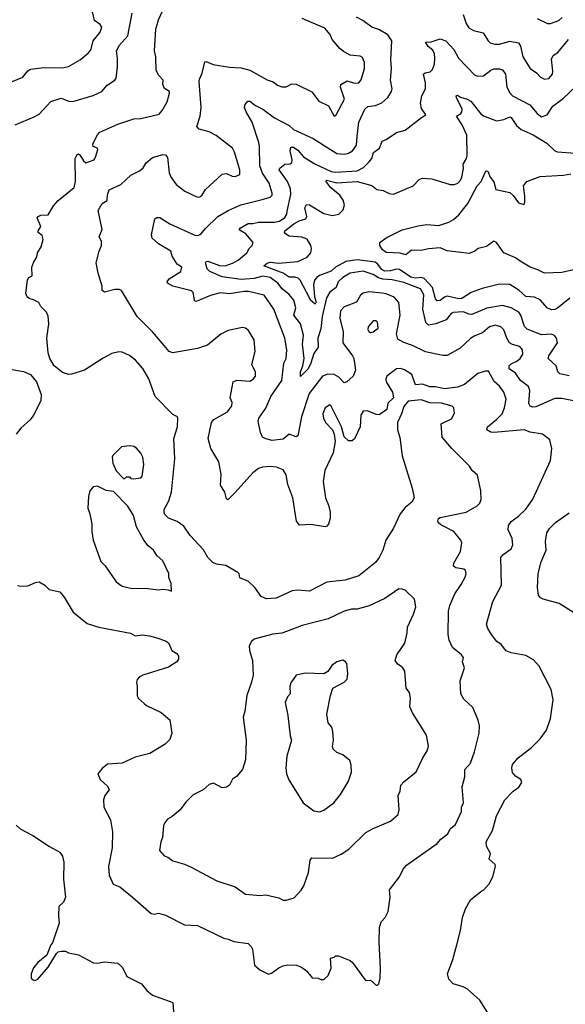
# Model space of a CAD drawing. Extents: x 1863118 to 1989590, y 394482 to 532474.
# Tile 53 of 215: x 1889220 to 1892978, y 490626 to 497411. Entities that reach past the tile are written whole.
import ezdxf

# ---------------------------------------------------------------- set-up
doc = ezdxf.new("R2010")
doc.units = 0

msp = doc.modelspace()

# ---------------------------------------------------------------- linework, layer by layer
at = {"layer": '0CON20XD'}
for points in [[(1889123.9, 496966.1), (1889241.4, 497015), (1889275, 497057.1), (1889295, 497069.5), (1889385, 497080.6), (1889515, 497078.1), (1889555, 497088.6), (1889636.7, 497133.3), (1889695.8, 497185), (1889712, 497208), (1889719.5, 497239.5), (1889725.4, 497265), (1889772.9, 497325), (1889785, 497360), (1889775, 497376.7), (1889736, 497405), (1889722, 497465)], [(1889187.5, 496685), (1889319.9, 496740.1), (1889355, 496760.6), (1889435, 496846.9), (1889505, 496870.8), (1889558.3, 496848.3), (1889585, 496847.8), (1889725, 496888.6), (1889785, 496915.8), (1889821.7, 496958.3), (1889875, 496994), (1889885, 497006.7), (1889893.6, 497085), (1889893.8, 497145), (1889886.5, 497195), (1889907.8, 497235), (1889965, 497300), (1889994.1, 497455)], [(1890153.7, 494813.7), (1890109.4, 494935), (1890068, 495008), (1890018, 495065), (1889975, 495095.7), (1889925, 495120), (1889902.5, 495122.5), (1889855, 495110), (1889795, 495079.2), (1889665, 494995.7), (1889577.3, 494967.3), (1889555, 494965.7), (1889515, 494980), (1889457.1, 495025), (1889428.1, 495075), (1889415.6, 495115), (1889407.8, 495215), (1889421.4, 495315), (1889415, 495367.5), (1889403.8, 495395), (1889366.2, 495435), (1889351.7, 495461.7), (1889315, 495481.2), (1889285, 495488.8), (1889271.7, 495501.7), (1889262.9, 495525), (1889272.9, 495617.1), (1889283.8, 495635), (1889306, 495645), (1889303.1, 495705), (1889318.2, 495741.8), (1889337.5, 495775), (1889342.5, 495805), (1889367.1, 495845), (1889380.8, 495895), (1889374.3, 495924.3), (1889346.7, 495945), (1889346.2, 495955), (1889366, 495985), (1889340, 496045), (1889346.2, 496055), (1889365, 496064.3), (1889416.7, 496065), (1889452.4, 496127.6), (1889484.6, 496165.4), (1889595.5, 496254.5), (1889604.6, 496295.4), (1889602.5, 496455), (1889615, 496482), (1889625, 496485.8), (1889635, 496478.6), (1889658.7, 496438.7), (1889675, 496424.3), (1889725, 496442.9), (1889735, 496449.2), (1889745, 496469.2), (1889757.9, 496515), (1889755, 496525.6), (1889726.9, 496536.9), (1889722.7, 496555), (1889755, 496617.1), (1889772, 496635), (1889895, 496690), (1890005, 496726.5), (1890055, 496730), (1890179.4, 496760.6), (1890201.2, 496785), (1890234.5, 496845), (1890252.5, 496905), (1890251.2, 496915), (1890216.7, 496936.7), (1890205.7, 496965), (1890207.5, 496995), (1890177.5, 497025), (1890160.9, 497060.9), (1890156.9, 497155), (1890149.4, 497195), (1890157.1, 497345), (1890175, 497410), (1890200, 497465)], [(1892275, 497447.5), (1892295.4, 497385), (1892314.6, 497355), (1892345, 497335.3), (1892411.1, 497321.1), (1892446.5, 497265), (1892461.5, 497251.5), (1892492.7, 497242.7), (1892525, 497242.5), (1892595, 497262.3), (1892655, 497250), (1892668.9, 497228.9), (1892686.4, 497155), (1892735.2, 497075.2), (1892780, 497045), (1892806.9, 497015), (1892835, 497001.2), (1892865, 497005.6), (1892888.8, 497035), (1892891.8, 497055), (1892881.8, 497138.2), (1892895, 497164.2), (1892925.8, 497185), (1893000, 497275)], [(1890215, 495165.7), (1890135, 495258.8), (1890028.8, 495365), (1889920, 495545), (1889905, 495551.2), (1889875, 495550.8), (1889805, 495534), (1889786.7, 495545), (1889788.6, 495575), (1889760, 495665), (1889747.5, 495735), (1889766.2, 495815), (1889783.3, 495855), (1889783.3, 495885), (1889766.7, 495915), (1889786.9, 495965), (1889761.2, 496095), (1889787.5, 496145), (1889823.3, 496165), (1889823.5, 496203.5), (1889835, 496238), (1889917.5, 496275), (1889985, 496340), (1890045, 496368.8), (1890069.1, 496390.9), (1890091.2, 496425), (1890135, 496460), (1890205, 496482), (1890225, 496480), (1890238.8, 496461.2), (1890250, 496355), (1890263.8, 496323.8), (1890298.6, 496275), (1890358.1, 496228.1), (1890445, 496186.9), (1890460.7, 496189.3), (1890475, 496200), (1890500.3, 496239.7), (1890615, 496346.7), (1890645, 496351.1), (1890683.4, 496333.4), (1890705, 496330.9), (1890736, 496345), (1890736.9, 496375), (1890698.8, 496498.8), (1890684.5, 496524.5), (1890573.7, 496613.7), (1890525, 496636.9), (1890455.8, 496655.8), (1890440, 496675), (1890462.9, 496745), (1890470.6, 496805), (1890455.7, 496985), (1890458.8, 497001.2), (1890477, 497043), (1890495, 497120), (1890505, 497122.5), (1890552.4, 497102.4), (1890665, 497082.7), (1890745, 497079.1), (1890805, 497063.5), (1890925, 496995.6), (1890965, 496981.9), (1890995, 496960), (1891025, 496947.9), (1891055, 496948.8), (1891095, 496968.1), (1891125, 496967.1), (1891232.6, 496912.6), (1891280, 496850), (1891347.1, 496817.1), (1891385, 496746.7), (1891400, 496755), (1891457.1, 496862.9), (1891429.7, 496945), (1891432.5, 496965), (1891475, 496988.8), (1891525, 496973.1), (1891555, 496975.4), (1891572.9, 496997.1), (1891595.9, 497075), (1891595.3, 497115), (1891580.6, 497150.6), (1891565, 497158.2), (1891495, 497165.7), (1891450.5, 497190.5), (1891425, 497212.5), (1891373.1, 497273.1), (1891357.7, 497307.7), (1891321.1, 497351.1), (1891165, 497418.6)], [(1890889.5, 496170.5), (1890945, 496188), (1890958.3, 496201.7), (1890959.2, 496215), (1890937.1, 496285), (1890892.2, 496352.2), (1890873.4, 496403.4), (1890872.1, 496535), (1890866.8, 496565), (1890820, 496705), (1890779.2, 496775), (1890769.1, 496805), (1890773.6, 496826.4), (1890791.9, 496848.1), (1890805, 496848.6), (1890845, 496818.8), (1890895, 496794.7), (1890975, 496733.3), (1891075, 496680.6), (1891105, 496654.4), (1891241.4, 496591.4), (1891405, 496489.1), (1891455, 496484.5), (1891485, 496491.8), (1891512.7, 496507.3), (1891538.8, 496545), (1891544.6, 496604.6), (1891555.5, 496704.5), (1891596, 496795), (1891617.9, 496812.1), (1891671.1, 496818.9), (1891715, 496837.1), (1891754.6, 496875.4), (1891781.4, 496915), (1891784.4, 496935), (1891773.6, 496995), (1891781.5, 497075), (1891775.5, 497135), (1891783.3, 497265), (1891755.9, 497305.9), (1891692.4, 497342.4), (1891645, 497358.6), (1891583.8, 497405), (1891538.6, 497428.6)], [(1892785, 497419.1), (1892855, 497384.5), (1892875, 497383.6), (1892934.5, 497405.5), (1892955.6, 497425)], [(1893005, 494957.3), (1892940.3, 494970.3), (1892927.5, 494985), (1892915.3, 495025.3), (1892860.8, 495075), (1892864.4, 495095), (1892891.2, 495135), (1892924.4, 495185), (1892918.1, 495215), (1892904.2, 495235), (1892883.8, 495243.8), (1892815, 495238.5), (1892715, 495278.9), (1892697.4, 495297.4), (1892671.7, 495375), (1892657.6, 495395), (1892605, 495425.2), (1892545, 495441), (1892437.8, 495422.2), (1892335, 495380), (1892315, 495381.1), (1892275, 495398.2), (1892206.7, 495393.3), (1892191.4, 495385), (1892156.8, 495343.2), (1892085.7, 495314.3), (1892035, 495305.9), (1892018.4, 495325), (1891996.3, 495415), (1892002.7, 495515), (1891980.2, 495555), (1891865, 495600.7), (1891785, 495618.5), (1891722, 495622), (1891690.9, 495630.9), (1891654.6, 495654.6), (1891585, 495677.5), (1891495, 495664.6), (1891445.3, 495634.7), (1891413.3, 495605), (1891399.5, 495565), (1891355, 495534.2), (1891332.4, 495495), (1891303.9, 495365), (1891295, 495281.2), (1891272.5, 495215), (1891275.5, 495154.5), (1891245, 495109.4), (1891225.6, 495044.4), (1891206.8, 495005), (1891155, 494952.9), (1891153.4, 494985), (1891170.9, 495025), (1891179.5, 495075), (1891166.6, 495175), (1891175, 495236.7), (1891153.2, 495315), (1891108.9, 495375), (1891121, 495425), (1891107.2, 495477.2), (1891075, 495517.3), (1891027.6, 495555), (1890998.9, 495595), (1890945, 495633.2), (1890895, 495642.8), (1890835, 495627.9), (1890745, 495619.8), (1890615, 495638.9), (1890529.1, 495675), (1890511.8, 495695), (1890498.9, 495735), (1890504, 495745), (1890515, 495746.8), (1890595, 495716), (1890634.6, 495715.4), (1890685, 495732.7), (1890725.4, 495754.6), (1890785, 495803.8), (1890800.8, 495835), (1890820.8, 495855), (1890827.5, 495875), (1890778.5, 495935), (1890731.7, 495961.7), (1890738.1, 495975), (1890793.1, 496006.9), (1890825, 496006.2), (1890865, 496016.5), (1890975, 496014.6), (1891008.7, 496021.3), (1891045, 496048.1), (1891058.9, 496071.1), (1891062.2, 496092.2), (1891087.1, 496205), (1891084.6, 496245), (1891065.3, 496295.3), (1891007.1, 496375), (1891012, 496388), (1891045, 496415.6), (1891081.7, 496418.3), (1891094.3, 496425.7), (1891096.2, 496445), (1891082.4, 496507.6), (1891087.1, 496532.9), (1891105, 496533.3), (1891135, 496512.3), (1891174.8, 496464.8), (1891248.8, 496418.8), (1891365, 496363.8), (1891395, 496360.8), (1891545, 496370.1), (1891586.8, 496393.2), (1891627.9, 496432.1), (1891645.4, 496455), (1891655.7, 496495), (1891699.2, 496525), (1891715.9, 496574.1), (1891745, 496584), (1891815.7, 496634.3), (1891875, 496649.2), (1891987.5, 496737.5), (1892016.7, 496755), (1891988.3, 496798.3), (1891980.6, 496835), (1891990, 496885), (1892014.5, 496935), (1892014.5, 496975), (1892002, 497035), (1892012.5, 497045), (1892047.9, 497052.1), (1892063.6, 497066.4), (1892075.9, 497104.1), (1892080.4, 497145), (1892077.9, 497175), (1892065, 497201.5), (1892034, 497225), (1892014.4, 497255.6), (1892055, 497256.9), (1892115, 497279.5), (1892155, 497264.2), (1892209.4, 497205), (1892242, 497145), (1892355, 497028.5), (1892375, 497022.2), (1892415, 497024.5), (1892465, 497063.6), (1892485, 497070.9), (1892525, 497072.3), (1892544.3, 497065), (1892566.9, 497035), (1892575.3, 496945.3), (1892595, 496905.6), (1892615, 496885.6), (1892734.4, 496825), (1892784.4, 496765), (1892815, 496741.4), (1892853.8, 496755), (1892892.2, 496815), (1892965, 496870.4), (1893049.5, 496950.5)], [(1891447.2, 496167.2), (1891425, 496200.8), (1891360.3, 496255), (1891331.5, 496295), (1891334.1, 496305.9), (1891405, 496285.4), (1891545.3, 496295.3), (1891645, 496268.9), (1891680.7, 496240.7), (1891723.2, 496233.2), (1891765, 496213.8), (1891795, 496208.8), (1891930, 496265), (1891970.8, 496309.2), (1891995, 496318.8), (1892057.5, 496315), (1892184.6, 496274.6), (1892215, 496275.4), (1892238.6, 496285), (1892256, 496304), (1892264.5, 496325), (1892276.9, 496385), (1892275.5, 496415), (1892298.1, 496455), (1892302.4, 496475), (1892299.1, 496615), (1892266.9, 496686.9), (1892228, 496745), (1892257.5, 496765), (1892265.6, 496775), (1892267.5, 496795), (1892228.6, 496875), (1892226.2, 496885), (1892235, 496890.8), (1892255, 496876.9), (1892302.8, 496862.8), (1892328.3, 496848.3), (1892394.5, 496764.5), (1892415, 496748), (1892505, 496714), (1892555, 496722), (1892595, 496741.4), (1892605, 496735.6), (1892642.5, 496682.5), (1892674, 496654), (1892757, 496617), (1892850.1, 496560.1), (1892905, 496507.5), (1892925, 496500), (1893045, 496491.5)], [(1893035, 495686.8), (1892955, 495668.5), (1892835, 495664), (1892787.9, 495687.9), (1892735, 495705.6), (1892666.5, 495746.5), (1892635, 495770.8), (1892555.6, 495805), (1892505, 495874.2), (1892485, 495884.3), (1892435, 495847.1), (1892377.5, 495835), (1892354.1, 495815.9), (1892315, 495798.8), (1892165, 495817.5), (1892115, 495838.2), (1892035, 495832.1), (1891985, 495821.1), (1891917.6, 495822.4), (1891879.2, 495790.8), (1891841.2, 495801.2), (1891745, 495805.6), (1891719.2, 495825), (1891700, 495855), (1891700, 495875), (1891745, 495907.5), (1891855, 495961.5), (1891965, 495989.2), (1892025, 495999.6), (1892107, 495993), (1892175, 496014.3), (1892207.2, 496032.8), (1892244.5, 496065.5), (1892305.5, 496145), (1892370.8, 496265), (1892398, 496295), (1892425, 496358.8), (1892435, 496368.8), (1892445, 496366.2), (1892461.1, 496325), (1892485, 496294), (1892500.6, 496240.6), (1892595, 496219.4), (1892619.4, 496199.4), (1892655, 496148), (1892691.7, 496138.3), (1892698.8, 496151.2), (1892700, 496195), (1892690, 496265), (1892713.8, 496296.2), (1892805, 496330), (1892965, 496339.5), (1893015, 496348.5)], [(1893045, 494781.1), (1892955, 494799.5), (1892905, 494800.8), (1892775, 494742.7), (1892755, 494740), (1892736.7, 494746.7), (1892727.8, 494765), (1892732.7, 494855), (1892725, 494884), (1892670, 494925), (1892635, 494975.5), (1892592.2, 495005), (1892590.8, 495025), (1892605, 495039.6), (1892645, 495056.8), (1892668.2, 495075), (1892684.5, 495105), (1892682.7, 495135), (1892665, 495158.9), (1892615, 495172.5), (1892594.5, 495184.5), (1892575.9, 495215), (1892553.8, 495273.8), (1892534, 495295), (1892495, 495305.5), (1892455.4, 495294.6), (1892407, 495253), (1892355, 495232.2), (1892325, 495212.9), (1892253.9, 495146.1), (1892165, 495097.1), (1892135, 495097.1), (1892015, 495121.1), (1891925, 495165.6), (1891865.5, 495185.5), (1891825, 495208.8), (1891815.7, 495245), (1891840.9, 495375), (1891831.5, 495461.5), (1891798.3, 495498.3), (1891745, 495521.3), (1891715, 495526), (1891625, 495535.5), (1891585, 495525.7), (1891568.2, 495511.8), (1891540, 495465), (1891455, 495432.5), (1891430.4, 495405), (1891425.5, 495355), (1891448.8, 495258.8), (1891446.7, 495185), (1891512.9, 495095), (1891521.4, 495075), (1891532, 494995), (1891516.2, 494955), (1891474.1, 494915.9), (1891455, 494908.8), (1891417.2, 494947.2), (1891385, 494966.7), (1891341.2, 494968.8), (1891305, 494954.6), (1891213.2, 494835), (1891160, 494675), (1891135, 494543.3), (1891123, 494537), (1891075, 494553.8), (1891035, 494519.2), (1890957.9, 494512.1), (1890915, 494522.9), (1890893.3, 494535), (1890878.8, 494565), (1890862, 494645), (1890868, 494665), (1890915.4, 494734.6), (1890950.6, 494815), (1891024.5, 494925), (1891040, 495045), (1891054.3, 495075), (1891060, 495135), (1891046.9, 495215), (1890969.5, 495415), (1890903, 495513), (1890795, 495537.3), (1890765, 495538.2), (1890665, 495521.3), (1890601.3, 495528.7), (1890535, 495510.5), (1890435, 495469.2), (1890424.3, 495474.3), (1890421.9, 495495), (1890415, 495530), (1890402.3, 495542.3), (1890273.8, 495575), (1890238, 495595), (1890236, 495605), (1890250, 495625), (1890330, 495675), (1890336.7, 495705), (1890305, 495726), (1890271.1, 495781.1), (1890260, 495815), (1890175.2, 495865.2), (1890133.3, 495905), (1890128.1, 495928.1), (1890151.2, 496038.8), (1890165, 496048), (1890185, 496047.5), (1890255, 496004.3), (1890425, 495926.7), (1890446.5, 495923.5), (1890467.6, 495932.4), (1890498.8, 495971.2), (1890585, 496054.4), (1890655, 496096.9), (1890744.1, 496134.1), (1890889.5, 496170.5)], [(1893008.1, 495491.9), (1892925, 495422.9), (1892905, 495413.3), (1892885, 495412.2), (1892855, 495422.5), (1892805, 495480.9), (1892765, 495497.7), (1892705, 495504.3), (1892657.3, 495547.3), (1892596.7, 495585), (1892525, 495587.3), (1892405, 495558.1), (1892329.3, 495530.7), (1892265, 495488.8), (1892245, 495488), (1892165, 495505.7), (1892145, 495498.4), (1892115, 495475.3), (1892095, 495472.5), (1892085, 495487.5), (1892063.4, 495565), (1892005, 495627.9), (1891985, 495634), (1891945, 495629.1), (1891915, 495636.8), (1891835, 495690), (1891815, 495691.8), (1891775, 495679.8), (1891735, 495677.9), (1891715, 495689.1), (1891685, 495728.7), (1891669.2, 495739.2), (1891545, 495755.6), (1891466.7, 495743.3), (1891395, 495704.8), (1891365, 495678.7), (1891285, 495647.9), (1891266.7, 495635), (1891251.5, 495615), (1891242.9, 495585), (1891251.2, 495501.2), (1891260.8, 495465), (1891255, 495451.2), (1891226, 495475), (1891196.2, 495533.8), (1891152.5, 495615), (1891138.8, 495628.8), (1891115, 495636.5), (1891075, 495635.8), (1891035.1, 495665.1), (1890901.2, 495715), (1890925, 495733.6), (1890945, 495739.1), (1891005, 495731.9), (1891135, 495744), (1891200.6, 495775), (1891225.3, 495804.7), (1891229.2, 495835), (1891225, 495854), (1891198.8, 495898.8), (1891162.8, 495912.8), (1891075, 495919.4), (1891051.2, 495935), (1891044.2, 495945), (1891045.7, 495955), (1891107.1, 496005), (1891145, 496024.6), (1891191.6, 496038.4), (1891196.8, 496055), (1891184.7, 496115.3), (1891195, 496137.8), (1891215, 496134.5), (1891315, 496075.9), (1891375, 496061.1), (1891418.5, 496071.5), (1891448.6, 496101.4), (1891456, 496135), (1891447.2, 496167.2)], [(1892450.8, 490555), (1892388.8, 490655), (1892305, 490730), (1892275, 490746), (1892206.1, 490766.1), (1892175, 490800), (1892166.7, 490835), (1892202.9, 490935), (1892230.6, 491035), (1892255.6, 491135), (1892268.9, 491225), (1892289.4, 491285), (1892325, 491346), (1892397.1, 491402.9), (1892415.7, 491414.3), (1892454.1, 491455.9), (1892478.8, 491505), (1892496.7, 491575), (1892495, 491590), (1892452.5, 491625), (1892463.8, 491665), (1892435.8, 491715), (1892432.5, 491745), (1892476.6, 491823.4), (1892504, 491925), (1892560.8, 492035), (1892618.8, 492095), (1892657, 492123), (1892677.5, 492155), (1892672.5, 492175), (1892635, 492197.5), (1892615, 492222.5), (1892610, 492255), (1892615, 492277.5), (1892653.8, 492325), (1892745, 492396.2), (1892805.6, 492454.4), (1892848, 492515), (1892875.8, 492595), (1892893.8, 492725), (1892880, 492795), (1892798.8, 492955), (1892759.1, 492999.1), (1892705, 493030), (1892605, 493048.8), (1892571.2, 493061.2), (1892536.2, 493105), (1892506.8, 493126.8), (1892469.2, 493175), (1892443.3, 493216.7), (1892434.2, 493245), (1892477.9, 493402.1), (1892538.1, 493515), (1892534.3, 493705), (1892547.6, 493722.4), (1892604.5, 493765.5), (1892617.5, 493792.5), (1892612.2, 493835), (1892584.4, 493895), (1892585.7, 493925), (1892605, 493952.5), (1892655, 493988.6), (1892705, 494037.5), (1892753.4, 494106.6), (1892876.6, 494373.4), (1892885.8, 494455), (1892871.2, 494515), (1892820, 494555), (1892735, 494568), (1892695, 494584.3), (1892485, 494567.1), (1892465, 494569.5), (1892438, 494585), (1892441.4, 494605), (1892504.5, 494655), (1892543.8, 494695), (1892560, 494735), (1892570.4, 494795), (1892555.5, 494845), (1892525, 494884.5), (1892487, 494917), (1892448.6, 494988.6), (1892425, 494988.6), (1892375, 494971.9), (1892283, 494897), (1892235, 494879.1), (1892145, 494866.7), (1892085, 494880.8), (1892045, 494880), (1891995, 494899), (1891945, 494894.5), (1891921.1, 494965), (1891871.1, 494998.9), (1891842.8, 495007.2), (1891815, 495004.5), (1891748.5, 494955), (1891741.5, 494935), (1891743.2, 494915), (1891788.8, 494845), (1891793.8, 494805), (1891755, 494767.5), (1891748.9, 494725), (1891695, 494688.5), (1891675, 494689.6), (1891615, 494716.4), (1891585, 494714.2), (1891570.4, 494685), (1891565.7, 494605), (1891525, 494522.5), (1891510.7, 494509.3), (1891485, 494508.8), (1891455.8, 494535.8), (1891436.4, 494605), (1891365, 494746.7), (1891355, 494756), (1891324.3, 494735), (1891308.5, 494695), (1891311.8, 494665), (1891325.4, 494635.4), (1891373.4, 494583.4), (1891385.8, 494555), (1891392.5, 494505), (1891380, 494425), (1891322.2, 494305), (1891310.6, 494229.4), (1891327.1, 494115), (1891347.1, 494065), (1891357.3, 494017.3), (1891358.8, 493975), (1891346.7, 493935), (1891335, 493920), (1891323.6, 493916.4), (1891225, 493933.1), (1891147.7, 493927.7), (1891127.5, 493955), (1891101.1, 494115), (1891067.4, 494207.4), (1891054.5, 494275), (1891035, 494308.6), (1890987.6, 494327.6), (1890945, 494332.7), (1890892, 494328), (1890865, 494318.1), (1890825, 494287.1), (1890705, 494152), (1890653, 494103), (1890645, 494110), (1890632, 494155), (1890603.2, 494203.2), (1890606.6, 494276.6), (1890592.5, 494365), (1890536.4, 494456.4), (1890517.1, 494525), (1890541.9, 494635), (1890556.2, 494655), (1890650.9, 494709.1), (1890680.2, 494749.8), (1890683.1, 494773.1), (1890669.6, 494805), (1890691.2, 494915), (1890715, 494925.9), (1890805, 494919.6), (1890827.1, 494932.9), (1890844.3, 494955), (1890842.9, 494982.9), (1890818.1, 495035), (1890840.6, 495125), (1890834.3, 495205), (1890795, 495268), (1890775, 495285.8), (1890755, 495290), (1890655, 495270), (1890605, 495244), (1890513.2, 495166.8), (1890445, 495145.6), (1890274.3, 495114.3), (1890250, 495125), (1890215, 495165.7)], [(1891635, 495256), (1891655, 495259.2), (1891687.8, 495285), (1891685.5, 495325.5), (1891675, 495336), (1891653.8, 495335), (1891619.5, 495295), (1891618.6, 495275), (1891625, 495262), (1891635, 495256)], [(1889102.8, 495012.8), (1889245, 494986.7), (1889295, 494965.6), (1889336.5, 494915), (1889367.8, 494827.8), (1889365.5, 494784.5), (1889314.4, 494685), (1889293.1, 494655), (1889227.5, 494595), (1889194.3, 494555)], [(1889205, 493512.5), (1889225, 493506.7), (1889275, 493508.8), (1889328.3, 493531.7), (1889355, 493536.2), (1889392.5, 493515), (1889422.5, 493485), (1889497.3, 493467.3), (1889525, 493432.5), (1889587, 493327), (1889685, 493249.2), (1889764.4, 493224.4), (1889984.1, 493184.1), (1890014.4, 493164.4), (1890065, 493171.4), (1890114.2, 493164.2), (1890165, 493152), (1890225, 493130), (1890245, 493116.7), (1890266.7, 493065), (1890303, 493043), (1890312.5, 493025), (1890312.5, 493005), (1890302.5, 492985), (1890245, 492950), (1890067.5, 492895), (1890045, 492883.3), (1890030, 492865), (1890023.8, 492845), (1890030, 492815), (1890030, 492755), (1890036.7, 492735), (1890077.7, 492697.7), (1890092.5, 492685), (1890195, 492636.7), (1890255, 492586.7), (1890268, 492495), (1890255, 492451.2), (1890221.7, 492418.3), (1890116.7, 492355), (1890015, 492328.1), (1889925, 492286.9), (1889825, 492281.2), (1889788.3, 492251.7), (1889757.5, 492215), (1889773.3, 492175), (1889825, 492130), (1889836.2, 492105), (1889805.8, 492064.2), (1889796, 492035), (1889800, 491985), (1889845, 491897.5), (1889859.4, 491815), (1889855.6, 491704.4), (1889830.8, 491575), (1889836, 491515), (1889863.8, 491455), (1889910, 491435), (1889996.7, 491365), (1890125, 491251.2), (1890145, 491247.5), (1890175, 491253.3), (1890225, 491241.2), (1890355, 491173.8), (1890445, 491168), (1890625, 491081.2), (1890655, 491075.7), (1890695, 491058), (1890792.5, 491045), (1890813.3, 491025), (1890823.8, 491005), (1890837.5, 490895), (1890873, 490863), (1890934.2, 490834.2), (1890955, 490840), (1891005, 490878), (1891035, 490892), (1891065, 490898), (1891125.8, 490895.8), (1891161.2, 490881.2), (1891195, 490856.2), (1891235, 490807.5), (1891275, 490806.7), (1891295, 490797.5), (1891315, 490796.7), (1891343.8, 490825), (1891366.2, 490875), (1891360, 490945), (1891385, 490950), (1891395, 490960), (1891415, 490960), (1891495, 490928), (1891511.2, 490915), (1891591.2, 490805), (1891605, 490790), (1891635, 490792.5), (1891675, 490758.8), (1891685, 490757.5), (1891693.6, 490766.4), (1891703.3, 490805), (1891705.7, 490875), (1891696, 491055), (1891698, 491155), (1891708.8, 491195), (1891736.7, 491225), (1891756.7, 491265), (1891771.2, 491365), (1891768, 491415), (1891835, 491503.3), (1891861.7, 491558.3), (1891883.8, 491585), (1892095.8, 491734.2), (1892121.2, 491765), (1892168.7, 491801.3), (1892184.5, 491835.5), (1892220.8, 491865), (1892261.9, 491955), (1892261.9, 491985), (1892275.7, 492015), (1892268, 492125), (1892285.8, 492194.2), (1892285.9, 492244.1), (1892325, 492286.7), (1892353.5, 492366.5), (1892385.6, 492495), (1892386, 492545), (1892377.5, 492585), (1892340.9, 492670.9), (1892279.7, 492729.7), (1892258.6, 492765), (1892253.1, 492855), (1892282.9, 492945), (1892270.6, 492985), (1892276.9, 493015), (1892263.6, 493033.6), (1892200, 493085), (1892176.9, 493135), (1892170, 493175), (1892173.3, 493335), (1892182.2, 493375), (1892216.9, 493455), (1892260.3, 493519.7), (1892290.8, 493575), (1892295.8, 493595), (1892291.2, 493615), (1892280, 493625), (1892223.2, 493633.2), (1892208, 493645), (1892210, 493665), (1892255.7, 493745), (1892266, 493805), (1892258.8, 493825), (1892210, 493885), (1892120.8, 493930.8), (1892103.3, 493945), (1892100, 493955), (1892105, 493972.5), (1892115, 493980), (1892295, 494018), (1892370.3, 494059.7), (1892389.7, 494080.3), (1892398, 494105), (1892396, 494165), (1892372.1, 494272.1), (1892336, 494305), (1892317.5, 494335), (1892195.4, 494455.4), (1892129.1, 494535), (1892124, 494625), (1892195, 494660), (1892215, 494700), (1892211.2, 494735), (1892197.6, 494747.6), (1892125, 494769.2), (1892045, 494770.4), (1891985, 494790.9), (1891895, 494782.3), (1891865, 494745.6), (1891850.7, 494695), (1891822.9, 494635), (1891822.9, 494585), (1891838.6, 494531.4), (1891854.3, 494405), (1891922.7, 494182.7), (1891936, 494115), (1891921.2, 494085), (1891875, 494048.8), (1891840, 494005), (1891795, 493906.7), (1891742, 493825), (1891720, 493755), (1891695.8, 493705), (1891670.2, 493669.8), (1891555, 493578.1), (1891460.9, 493549.1), (1891335, 493535.7), (1891216.7, 493473.3), (1891135, 493478.6), (1891095.6, 493474.4), (1890987.5, 493425), (1890920.6, 493420.6), (1890882, 493435), (1890838.3, 493498.3), (1890795, 493540), (1890736.7, 493565), (1890731.7, 493591.7), (1890722.3, 493602.3), (1890638.8, 493648.8), (1890575, 493658.6), (1890549.7, 493669.7), (1890515, 493704), (1890485, 493758), (1890395, 493857.5), (1890349.8, 493919.8), (1890305, 493953.8), (1890245, 493976), (1890220.3, 494000.3), (1890214.2, 494015), (1890216, 494035), (1890246.9, 494095), (1890265.7, 494155), (1890289.4, 494385), (1890280.5, 494525), (1890306.9, 494605), (1890310, 494665), (1890307.5, 494675), (1890275, 494691.2), (1890153.7, 494813.7)], [(1890007, 494247), (1890055, 494253.3), (1890064.1, 494265.9), (1890075.6, 494345), (1890068.6, 494395), (1890055, 494423.8), (1890025, 494458), (1890005, 494470), (1889975, 494474.2), (1889921.7, 494468.3), (1889861.7, 494408.3), (1889856.2, 494395), (1889861.2, 494355), (1889885, 494302.5), (1889935, 494250), (1889945, 494250), (1889955, 494260), (1889975, 494260), (1889985, 494250), (1890007, 494247)], [(1890265, 493472.5), (1890262.5, 493525), (1890247, 493567), (1890246.7, 493595), (1890205, 493682.5), (1890167.1, 493717.1), (1890141.4, 493755), (1890105.3, 493785.3), (1890074.8, 493824.8), (1890024, 493915), (1890004.7, 493994.7), (1889965, 494058), (1889865, 494160), (1889815, 494166.2), (1889755, 494196.7), (1889725, 494192.5), (1889703.3, 494165), (1889693.8, 494125), (1889688.8, 494045), (1889703.3, 494005), (1889716.7, 493935), (1889716.7, 493885), (1889726.2, 493825), (1889777.7, 493677.7), (1889807.9, 493647.9), (1889885, 493536.7), (1889925, 493506.2), (1889995, 493490.6), (1890085, 493492.5), (1890175, 493481.2), (1890206.4, 493486.4), (1890243, 493483), (1890265, 493472.5)], [(1893042, 493322), (1892935, 493388), (1892825, 493418.6), (1892807.6, 493427.6), (1892794.2, 493445), (1892785.8, 493495), (1892790.6, 493595), (1892811.9, 493675), (1892847.1, 493755), (1892842.5, 493815), (1892850, 493875), (1892869.2, 493905), (1892911.4, 493945), (1893005, 494012.1)], [(1891055, 491342.5), (1891110.7, 491359.3), (1891158.3, 491411.7), (1891176.8, 491443.2), (1891210, 491535), (1891221.4, 491618.6), (1891232.5, 491635), (1891375, 491633.8), (1891435, 491660), (1891486.7, 491695), (1891605, 491810), (1891655, 491838), (1891775, 491888.8), (1891826.1, 491933.9), (1891834, 491965), (1891826.1, 492063.9), (1891841.2, 492095), (1891846, 492135), (1891865, 492158), (1891951.7, 492228.3), (1891996.5, 492325), (1892026.4, 492373.6), (1892036.4, 492405), (1892021.2, 492481.2), (1891924.5, 492634.5), (1891906, 492675), (1891911.2, 492735), (1891904, 492775), (1891881.2, 492805), (1891872.3, 492922.3), (1891860, 492945), (1891825, 492970), (1891806.7, 492995), (1891818, 493035), (1891872, 493115), (1891888, 493185), (1891890, 493225), (1891932.5, 493315), (1891948.6, 493365), (1891938.7, 493418.7), (1891875, 493479.2), (1891855, 493487.5), (1891831.7, 493488.3), (1891735, 493421.9), (1891627.4, 493372.6), (1891545, 493348.9), (1891505, 493347.8), (1891455, 493335.6), (1891345, 493281.1), (1891165, 493235.6), (1891057.5, 493195), (1891025, 493184.4), (1890963.4, 493176.6), (1890835, 493141.2), (1890816.2, 493125), (1890800, 493095), (1890802, 493065), (1890824, 492995), (1890827.1, 492895), (1890817.5, 492845), (1890784.2, 492755), (1890770.8, 492645), (1890759.4, 492605), (1890780, 492445), (1890775, 492310), (1890753.8, 492245), (1890713.3, 492195), (1890685, 492176.7), (1890665, 492136.7), (1890645, 492121.2), (1890615, 492116.7), (1890555, 492150), (1890525, 492140), (1890482.5, 492105), (1890415, 492068.8), (1890365, 492020), (1890325, 491966.2), (1890270.5, 491919.5), (1890238.3, 491901.7), (1890216.4, 491873.6), (1890211.2, 491855), (1890203.3, 491775), (1890191.2, 491745), (1890183.8, 491685), (1890215, 491648), (1890239.7, 491639.7), (1890275, 491614), (1890355, 491592), (1890401.7, 491571.7), (1890577, 491477), (1890703.3, 491435), (1890775, 491386), (1890875, 491376), (1890915, 491381.2), (1891005, 491360), (1891035, 491342.5), (1891055, 491342.5)], [(1891285, 491952.5), (1891315, 491964), (1891383.8, 492015), (1891429.3, 492070.7), (1891485.6, 492164.4), (1891506.2, 492225), (1891503.6, 492273.6), (1891493.3, 492305), (1891446.7, 492345), (1891405, 492361.2), (1891380, 492385), (1891373.8, 492405), (1891381.2, 492445), (1891376, 492505), (1891368.8, 492535), (1891344.4, 492564.4), (1891335.8, 492625), (1891361.2, 492755), (1891376.4, 492803.6), (1891455, 492846.2), (1891475, 492867.5), (1891480.8, 492905), (1891473.9, 492973.9), (1891465, 492986.7), (1891445, 492997.5), (1891405, 492986.7), (1891370.5, 492959.5), (1891341.7, 492918.3), (1891315, 492903.8), (1891185, 492908), (1891125, 492893.8), (1891087.9, 492842.1), (1891081.1, 492815), (1891082.5, 492765), (1891064.2, 492745), (1891049.2, 492705), (1891065.8, 492615), (1891082.5, 492475), (1891092.5, 492445), (1891059.2, 492335), (1891051.9, 492255), (1891057.1, 492215), (1891072.6, 492172.6), (1891172.9, 492015), (1891245, 491960), (1891285, 491952.5)], [(1889195, 491860), (1889222.5, 491835), (1889310.2, 491790.2), (1889425, 491712.5), (1889496.2, 491675), (1889515, 491647.5), (1889524.1, 491605.9), (1889521.7, 491488.3), (1889535.6, 491365), (1889520.5, 491329.5), (1889490, 491300), (1889487.5, 491232.5)], [(1889487.5, 491232.5), (1889492.5, 491185), (1889445, 491050), (1889433.3, 491035), (1889406.4, 490963.6), (1889345, 490913.3), (1889315, 490876.7), (1889298, 490835), (1889298.8, 490805), (1889305, 490796.7), (1889325, 490790), (1889345, 490800), (1889415, 490882.5), (1889473.6, 490976.4), (1889485, 490987.5), (1889505, 490992.5), (1889535, 490992.5), (1889555, 490980), (1889625, 490966.2), (1889727.7, 490912.3), (1889755, 490910), (1889805, 490919.2), (1889895, 490908.8), (1889928.8, 490878.8), (1889958.3, 490818.3), (1890057.9, 490767.9), (1890095, 490722), (1890135, 490688), (1890275, 490637.5), (1890282.5, 490545)]]:
    msp.add_lwpolyline(points, dxfattribs=at)

doc.saveas('drawing.dxf')
